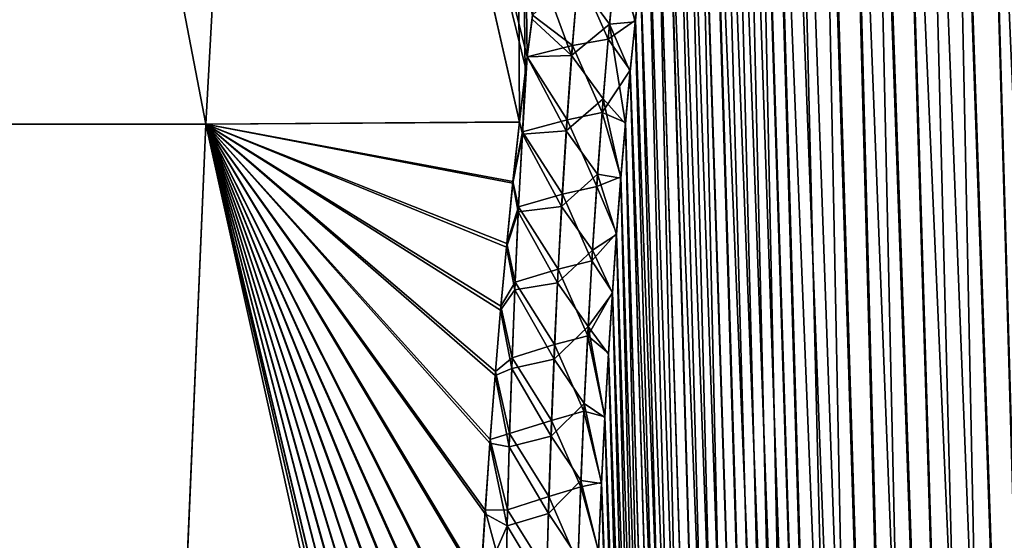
# Model space of a CAD drawing. Header units: metres. Extents: x -109 to 109, y -108 to 40.
# Tile 186 of 216: x 87.74 to 93.64, y -75.61 to -72.49. Entities that reach past the tile are written whole.
import ezdxf

# ---------------------------------------------------------------- set-up
doc = ezdxf.new("R2010")
doc.units = ezdxf.units.M
doc.layers.add('solid_K_24_42_18_000C86_XXX', color=7, linetype='CONTINUOUS')

msp = doc.modelspace()

# ---------------------------------------------------------------- linework, layer by layer
at = {"layer": 'solid_K_24_42_18_000C86_XXX'}
for points in [[(88.85228, -73.114449, -16.455765), (86.787979, -73.114449, -17.819326), (87.567764, -66.448959, -14.866587)], [(86.788116, -73.114449, 17.81925), (88.852463, -73.114449, 16.455627), (87.567764, -66.448959, 14.866587)], [(88.85228, -73.114449, -16.455765), (87.567764, -66.448959, -14.866587), (89.218834, -66.448959, -13.481174)], [(88.852463, -73.114449, 16.455627), (89.218834, -66.448959, 13.481174), (87.567764, -66.448959, 14.866587)], [(90.734283, -73.101578, -14.85294), (88.85228, -73.114449, -16.455765), (89.218834, -66.448959, -13.481174)], [(88.852463, -73.114449, 16.455627), (90.734329, -73.100983, 14.852673), (89.218834, -66.448959, 13.481174)], [(90.734283, -73.101578, -14.85294), (89.218834, -66.448959, -13.481174), (90.697899, -66.448959, -11.913454)], [(90.780998, -72.710762, 14.656741), (90.813057, -72.460289, 14.526856), (89.218834, -66.448959, 13.481174)], [(90.772148, -72.78228, 14.693233), (90.780998, -72.710762, 14.656741), (89.218834, -66.448959, 13.481174)], [(90.734329, -73.100983, 14.852673), (90.772148, -72.78228, 14.693233), (89.218834, -66.448959, 13.481174)], [(90.769287, -72.805748, -14.705128), (90.734283, -73.101578, -14.85294), (90.697899, -66.448959, -11.913454)], [(90.781044, -72.710518, -14.656601), (90.769287, -72.805748, -14.705128), (90.697899, -66.448959, -11.913454)], [(90.809975, -72.483772, -14.539183), (90.781044, -72.710518, -14.656601), (90.697899, -66.448959, -11.913454)], [(93.591431, -102.810715, -10.906762), (92.668846, -68.274429, -10.070155), (92.820801, -68.203453, -9.784935)], [(94.02282, -102.831841, 10.116003), (92.827583, -68.201416, 9.772555), (92.676445, -68.26963, 10.055494)], [(94.022644, -102.831841, -10.116307), (92.820801, -68.203453, -9.784935), (92.975037, -68.180695, -9.510736)], [(94.022644, -102.831841, -10.116307), (93.591431, -102.810715, -10.906762), (92.820801, -68.203453, -9.784935)], [(94.02282, -102.831841, 10.116003), (92.981041, -68.180748, 9.500344), (92.827583, -68.201416, 9.772555)], [(94.022644, -102.831841, -10.116307), (92.975037, -68.180695, -9.510736), (93.135391, -68.203712, -9.240135)], [(94.491798, -102.810669, 9.34737), (93.140869, -68.205284, 9.231131), (92.981041, -68.180748, 9.500344)], [(94.02282, -102.831841, 10.116003), (94.491798, -102.810669, 9.34737), (92.981041, -68.180748, 9.500344)], [(94.022644, -102.831841, -10.116307), (93.135391, -68.203712, -9.240135), (93.306366, -68.274971, -8.966091)], [(94.491798, -102.810669, 9.34737), (93.311584, -68.277779, 8.957937), (93.140869, -68.205284, 9.231131)], [(93.591431, -102.810715, -10.906762), (92.516762, -68.400612, -10.372687), (92.668846, -68.274429, -10.070155)], [(93.591545, -102.81073, 10.906535), (92.676445, -68.26963, 10.055494), (92.524849, -68.392357, 10.356121)], [(93.591545, -102.81073, 10.906535), (94.02282, -102.831841, 10.116003), (92.676445, -68.26963, 10.055494)], [(94.491585, -102.810684, -9.347705), (93.306366, -68.274971, -8.966091), (93.492111, -68.401138, -8.683512)], [(94.491585, -102.810684, -9.347705), (94.022644, -102.831841, -10.116307), (93.306366, -68.274971, -8.966091)], [(94.491798, -102.810669, 9.34737), (93.497559, -68.405632, 8.675452), (93.311584, -68.277779, 8.957937)], [(93.198311, -102.747047, -11.718625), (92.364388, -68.591072, -10.695609), (92.516762, -68.400612, -10.372687)], [(93.591545, -102.81073, 10.906535), (92.524849, -68.392357, 10.356121), (92.37207, -68.579834, 10.6788)], [(93.591431, -102.810715, -10.906762), (93.198311, -102.747047, -11.718625), (92.516762, -68.400612, -10.372687)], [(94.491585, -102.810684, -9.347705), (93.492111, -68.401138, -8.683512), (93.69529, -68.591568, -8.390559)], [(94.998283, -102.746971, 8.60115), (93.701714, -68.598389, 8.381553), (93.497559, -68.405632, 8.675452)], [(94.491798, -102.810669, 9.34737), (94.998283, -102.746971, 8.60115), (93.497559, -68.405632, 8.675452)], [(93.198311, -102.747047, -11.718625), (92.213646, -68.854164, -11.037994), (92.364388, -68.591072, -10.695609)], [(93.591545, -102.81073, 10.906535), (92.37207, -68.579834, 10.6788), (92.295593, -68.700798, 10.848765)], [(93.591545, -102.81073, 10.906535), (92.295593, -68.700798, 10.848765), (92.220039, -68.841286, 11.022955)], [(93.198311, -102.747047, -11.718625), (92.139687, -69.014679, -11.215636), (92.213646, -68.854164, -11.037994)], [(93.19838, -102.747063, 11.718479), (92.220039, -68.841286, 11.022955), (92.145485, -69.001236, 11.201459)], [(93.19838, -102.747063, 11.718479), (93.591545, -102.81073, 10.906535), (92.220039, -68.841286, 11.022955)], [(93.19838, -102.747063, 11.718479), (92.145485, -69.001236, 11.201459), (92.072495, -69.181557, 11.383328)], [(92.844063, -102.640434, -12.551116), (92.067253, -69.195442, -11.396681), (92.139687, -69.014679, -11.215636)], [(93.198311, -102.747047, -11.718625), (92.844063, -102.640434, -12.551116), (92.139687, -69.014679, -11.215636)], [(93.19838, -102.747063, 11.718479), (92.072495, -69.181557, 11.383328), (92.001198, -69.38221, 11.56846)], [(92.844063, -102.640434, -12.551116), (91.99646, -69.396454, -11.581059), (92.067253, -69.195442, -11.396681)], [(92.844063, -102.640434, -12.551116), (91.927574, -69.618576, -11.768362), (91.99646, -69.396454, -11.581059)], [(93.19838, -102.747063, 11.718479), (92.001198, -69.38221, 11.56846), (91.931831, -69.604134, 11.756554)], [(92.844063, -102.640434, -12.551116), (91.860741, -69.861908, -11.958444), (91.927574, -69.618576, -11.768362)], [(93.19838, -102.747063, 11.718479), (91.931831, -69.604134, 11.756554), (91.864502, -69.847443, 11.947519)], [(92.844063, -102.640434, -12.551116), (91.796097, -70.127251, -12.151175), (91.860741, -69.861908, -11.958444)], [(92.844093, -102.640442, 12.551044), (91.864502, -69.847443, 11.947519), (91.799385, -70.112923, 12.141137)], [(92.844093, -102.640442, 12.551044), (93.19838, -102.747063, 11.718479), (91.864502, -69.847443, 11.947519)], [(92.529518, -102.49028, -13.403612), (91.733742, -70.414886, -12.346438), (91.796097, -70.127251, -12.151175)], [(92.844093, -102.640442, 12.551044), (91.799385, -70.112923, 12.141137), (91.736603, -70.400864, 12.337244)], [(92.844063, -102.640434, -12.551116), (92.529518, -102.49028, -13.403612), (91.796097, -70.127251, -12.151175)], [(92.529518, -102.49028, -13.403612), (91.673782, -70.72554, -12.54417), (91.733742, -70.414886, -12.346438)], [(92.844093, -102.640442, 12.551044), (91.736603, -70.400864, 12.337244), (91.676262, -70.711952, 12.535793)], [(92.844093, -102.640442, 12.551044), (91.676262, -70.711952, 12.535793), (91.618462, -71.04686, 12.736664)], [(92.529518, -102.49028, -13.403612), (91.616341, -71.059898, -12.744247), (91.673782, -70.72554, -12.54417)], [(92.529518, -102.49028, -13.403612), (91.56147, -71.418427, -12.946656), (91.616341, -71.059898, -12.744247)], [(92.529518, -102.49028, 13.403603), (91.618462, -71.04686, 12.736664), (91.563271, -71.406052, 12.939841)], [(92.529518, -102.49028, 13.403603), (92.844093, -102.640442, 12.551044), (91.618462, -71.04686, 12.736664)], [(92.255585, -102.295357, -14.275787), (91.5093, -71.802315, -13.151313), (91.56147, -71.418427, -12.946656)], [(92.529518, -102.49028, 13.403603), (91.563271, -71.406052, 12.939841), (91.510796, -71.79068, 13.145243)], [(92.529518, -102.49028, -13.403612), (92.255585, -102.295357, -14.275787), (91.56147, -71.418427, -12.946656)], [(92.255585, -102.295357, -14.275787), (91.459869, -72.211784, -13.358197), (91.5093, -71.802315, -13.151313)], [(92.529518, -102.49028, 13.403603), (91.510796, -71.79068, 13.145243), (91.461105, -72.200966, 13.35285)], [(91.318626, -72.070366, -13.683656), (91.275291, -72.514168, -13.897148), (91.08374, -72.254601, -14.13315)], [(91.318626, -72.070366, -13.683656), (91.428513, -72.500008, -13.497308), (91.275291, -72.514168, -13.897148)], [(91.318626, -72.070366, -13.683656), (91.459869, -72.211784, -13.358197), (91.428513, -72.500008, -13.497308)], [(91.047279, -72.70282, -14.342786), (90.809975, -72.483772, -14.539183), (90.852135, -72.175018, -14.3743)], [(91.047279, -72.70282, -14.342786), (90.852135, -72.175018, -14.3743), (91.08374, -72.254601, -14.13315)], [(91.266998, -72.604988, 13.939721), (91.308372, -72.169266, 13.7324), (91.088257, -72.202225, 14.108071)], [(91.266998, -72.604988, 13.939721), (91.429588, -72.489777, 13.492426), (91.308372, -72.169266, 13.7324)], [(91.308372, -72.169266, 13.7324), (91.429588, -72.489777, 13.492426), (91.461105, -72.200966, 13.35285)], [(91.05172, -72.643387, 14.315731), (91.088257, -72.202225, 14.108071), (90.813057, -72.460289, 14.526856)], [(91.275291, -72.514168, -13.897148), (91.047279, -72.70282, -14.342786), (91.08374, -72.254601, -14.13315)], [(91.266998, -72.604988, 13.939721), (91.088257, -72.202225, 14.108071), (91.05172, -72.643387, 14.315731)], [(92.255585, -102.295357, -14.275787), (91.428513, -72.500008, -13.497308), (91.459869, -72.211784, -13.358197)], [(92.529518, -102.49028, 13.403603), (91.461105, -72.200966, 13.35285), (91.429588, -72.489777, 13.492426)], [(91.05172, -72.643387, 14.315731), (90.813057, -72.460289, 14.526856), (90.780998, -72.710762, 14.656741)], [(91.047279, -72.70282, -14.342786), (90.781044, -72.710518, -14.656601), (90.809975, -72.483772, -14.539183)], [(91.266998, -72.604988, 13.939721), (91.399353, -72.79039, 13.632954), (91.429588, -72.489777, 13.492426)], [(92.529518, -102.49028, 13.403603), (91.429588, -72.489777, 13.492426), (91.399353, -72.79039, 13.632954)], [(91.275291, -72.514168, -13.897148), (91.236916, -72.962425, -14.102148), (91.047279, -72.70282, -14.342786)], [(91.275291, -72.514168, -13.897148), (91.369659, -73.11248, -13.778379), (91.236916, -72.962425, -14.102148)], [(91.275291, -72.514168, -13.897148), (91.428513, -72.500008, -13.497308), (91.398422, -72.800018, -13.637383)], [(91.275291, -72.514168, -13.897148), (91.398422, -72.800018, -13.637383), (91.369659, -73.11248, -13.778379)], [(92.255585, -102.295357, -14.275787), (91.398422, -72.800018, -13.637383), (91.428513, -72.500008, -13.497308)], [(91.23027, -73.044853, 14.139042), (91.266998, -72.604988, 13.939721), (91.05172, -72.643387, 14.315731)], [(91.23027, -73.044853, 14.139042), (91.399353, -72.79039, 13.632954), (91.266998, -72.604988, 13.939721)], [(91.019608, -73.08783, 14.515264), (91.05172, -72.643387, 14.315731), (90.780998, -72.710762, 14.656741)], [(91.23027, -73.044853, 14.139042), (91.05172, -72.643387, 14.315731), (91.019608, -73.08783, 14.515264)], [(90.734329, -73.100983, 14.852673), (90.780998, -72.710762, 14.656741), (90.772148, -72.78228, 14.693233)], [(90.752922, -73.15947, 14.856856), (90.780998, -72.710762, 14.656741), (90.734329, -73.100983, 14.852673)], [(90.752029, -73.175148, -14.863683), (90.769287, -72.805748, -14.705128), (90.781044, -72.710518, -14.656601)], [(90.752029, -73.175148, -14.863683), (90.781044, -72.710518, -14.656601), (91.015274, -73.154327, -14.544205)], [(91.019608, -73.08783, 14.515264), (90.780998, -72.710762, 14.656741), (90.752922, -73.15947, 14.856856)], [(91.015274, -73.154327, -14.544205), (90.781044, -72.710518, -14.656601), (91.047279, -72.70282, -14.342786)], [(91.236916, -72.962425, -14.102148), (91.015274, -73.154327, -14.544205), (91.047279, -72.70282, -14.342786)], [(90.752029, -73.175148, -14.863683), (90.734283, -73.101578, -14.85294), (90.769287, -72.805748, -14.705128)], [(91.23027, -73.044853, 14.139042), (91.370453, -73.1035, 13.774391), (91.399353, -72.79039, 13.632954)], [(92.255585, -102.295357, -14.275787), (91.369659, -73.11248, -13.778379), (91.398422, -72.800018, -13.637383)], [(92.255585, -102.295349, 14.275813), (91.399353, -72.79039, 13.632954), (91.370453, -73.1035, 13.774391)], [(92.255585, -102.295349, 14.275813), (92.529518, -102.49028, 13.403603), (91.399353, -72.79039, 13.632954)], [(91.236916, -72.962425, -14.102148), (91.20295, -73.414513, -14.299411), (91.015274, -73.154327, -14.544205)], [(91.236916, -72.962425, -14.102148), (91.342262, -73.438232, -13.920253), (91.20295, -73.414513, -14.299411)], [(91.236916, -72.962425, -14.102148), (91.369659, -73.11248, -13.778379), (91.342262, -73.438232, -13.920253)], [(91.197701, -73.488327, 14.331021), (91.23027, -73.044853, 14.139042), (91.019608, -73.08783, 14.515264)], [(91.197701, -73.488327, 14.331021), (91.342926, -73.429909, 13.916687), (91.23027, -73.044853, 14.139042)], [(91.23027, -73.044853, 14.139042), (91.342926, -73.429909, 13.916687), (91.370453, -73.1035, 13.774391)], [(88.56321, -79.883408, -18.687876), (86.652596, -79.883408, -19.790974), (86.787979, -73.114449, -17.819326)], [(86.652649, -79.883408, 19.790947), (88.563316, -79.883408, 18.687811), (86.788116, -73.114449, 17.81925)], [(88.56321, -79.883408, -18.687876), (86.787979, -73.114449, -17.819326), (88.85228, -73.114449, -16.455765)], [(88.563316, -79.883408, 18.687811), (88.852463, -73.114449, 16.455627), (86.788116, -73.114449, 17.81925)], [(90.35051, -79.866341, -17.399897), (88.56321, -79.883408, -18.687876), (88.85228, -73.114449, -16.455765)], [(88.563316, -79.883408, 18.687811), (90.350517, -79.86586, 17.399761), (88.852463, -73.114449, 16.455627)], [(90.694046, -73.468987, -15.030452), (88.85228, -73.114449, -16.455765), (90.734283, -73.101578, -14.85294)], [(90.355881, -79.606018, -17.32295), (90.35051, -79.866341, -17.399897), (88.85228, -73.114449, -16.455765)], [(90.359711, -79.434067, -17.271404), (90.355881, -79.606018, -17.32295), (88.85228, -73.114449, -16.455765)], [(90.370049, -79.011841, -17.142384), (90.359711, -79.434067, -17.271404), (88.85228, -73.114449, -16.455765)], [(90.381363, -78.599724, -17.01309), (90.370049, -79.011841, -17.142384), (88.85228, -73.114449, -16.455765)], [(90.393883, -78.198311, -16.883629), (90.381363, -78.599724, -17.01309), (88.85228, -73.114449, -16.455765)], [(90.4077, -77.807732, -16.754091), (90.393883, -78.198311, -16.883629), (88.85228, -73.114449, -16.455765)], [(90.422676, -77.427399, -16.624514), (90.4077, -77.807732, -16.754091), (88.85228, -73.114449, -16.455765)], [(90.43869, -77.056725, -16.494928), (90.422676, -77.427399, -16.624514), (88.85228, -73.114449, -16.455765)], [(90.45562, -76.695183, -16.365362), (90.43869, -77.056725, -16.494928), (88.85228, -73.114449, -16.455765)], [(90.473724, -76.343422, -16.235893), (90.45562, -76.695183, -16.365362), (88.85228, -73.114449, -16.455765)], [(90.499702, -75.889404, -16.063519), (90.473724, -76.343422, -16.235893), (88.85228, -73.114449, -16.455765)], [(90.527481, -75.451485, -15.891516), (90.499702, -75.889404, -16.063519), (88.85228, -73.114449, -16.455765)], [(90.556816, -75.028641, -15.719961), (90.527481, -75.451485, -15.891516), (88.85228, -73.114449, -16.455765)], [(90.588089, -74.621613, -15.548937), (90.556816, -75.028641, -15.719961), (88.85228, -73.114449, -16.455765)], [(90.621193, -74.229942, -15.378555), (90.588089, -74.621613, -15.548937), (88.85228, -73.114449, -16.455765)], [(90.65583, -73.852661, -15.208921), (90.621193, -74.229942, -15.378555), (88.85228, -73.114449, -16.455765)], [(90.694046, -73.468987, -15.030452), (90.65583, -73.852661, -15.208921), (88.85228, -73.114449, -16.455765)], [(90.695229, -73.457581, 15.025051), (90.734329, -73.100983, 14.852673), (88.852463, -73.114449, 16.455627)], [(90.658051, -73.829498, 15.198323), (90.695229, -73.457581, 15.025051), (88.852463, -73.114449, 16.455627)], [(90.623215, -74.206963, 15.368389), (90.658051, -73.829498, 15.198323), (88.852463, -73.114449, 16.455627)], [(90.58992, -74.598846, 15.539202), (90.623215, -74.206963, 15.368389), (88.852463, -73.114449, 16.455627)], [(90.558464, -75.006134, 15.710656), (90.58992, -74.598846, 15.539202), (88.852463, -73.114449, 16.455627)], [(90.528961, -75.429276, 15.882641), (90.558464, -75.006134, 15.710656), (88.852463, -73.114449, 16.455627)], [(90.501015, -75.867546, 16.055075), (90.528961, -75.429276, 15.882641), (88.852463, -73.114449, 16.455627)], [(90.474884, -76.321938, 16.227875), (90.501015, -75.867546, 16.055075), (88.852463, -73.114449, 16.455627)], [(90.456665, -76.674004, 16.35766), (90.474884, -76.321938, 16.227875), (88.852463, -73.114449, 16.455627)], [(90.439629, -77.035866, 16.487539), (90.456665, -76.674004, 16.35766), (88.852463, -73.114449, 16.455627)], [(90.423523, -77.406891, 16.617434), (90.439629, -77.035866, 16.487539), (88.852463, -73.114449, 16.455627)], [(90.408447, -77.787582, 16.747318), (90.423523, -77.406891, 16.617434), (88.852463, -73.114449, 16.455627)], [(90.394547, -78.178535, 16.877157), (90.408447, -77.787582, 16.747318), (88.852463, -73.114449, 16.455627)], [(90.381935, -78.580338, 17.006914), (90.394547, -78.178535, 16.877157), (88.852463, -73.114449, 16.455627)], [(90.370537, -78.992851, 17.136501), (90.381935, -78.580338, 17.006914), (88.852463, -73.114449, 16.455627)], [(90.36013, -79.415497, 17.265808), (90.370537, -78.992851, 17.136501), (88.852463, -73.114449, 16.455627)], [(90.355858, -79.606934, 17.323231), (90.36013, -79.415497, 17.265808), (88.852463, -73.114449, 16.455627)], [(90.350517, -79.86586, 17.399761), (90.355858, -79.606934, 17.323231), (88.852463, -73.114449, 16.455627)], [(90.752029, -73.175148, -14.863683), (90.694046, -73.468987, -15.030452), (90.734283, -73.101578, -14.85294)], [(90.752922, -73.15947, 14.856856), (90.734329, -73.100983, 14.852673), (90.695229, -73.457581, 15.025051)], [(90.991432, -73.535133, 14.707387), (91.019608, -73.08783, 14.515264), (90.752922, -73.15947, 14.856856)], [(91.197701, -73.488327, 14.331021), (91.019608, -73.08783, 14.515264), (90.991432, -73.535133, 14.707387)], [(92.023575, -102.054451, -15.166787), (91.342262, -73.438232, -13.920253), (91.369659, -73.11248, -13.778379)], [(92.255585, -102.295349, 14.275813), (91.370453, -73.1035, 13.774391), (91.342926, -73.429909, 13.916687)], [(92.255585, -102.295357, -14.275787), (92.023575, -102.054451, -15.166787), (91.369659, -73.11248, -13.778379)], [(90.752029, -73.175148, -14.863683), (90.727196, -73.641106, -15.062172), (90.694046, -73.468987, -15.030452)], [(90.728722, -73.609497, 15.049019), (90.752922, -73.15947, 14.856856), (90.695229, -73.457581, 15.025051)], [(90.752029, -73.175148, -14.863683), (90.987274, -73.608742, -14.73806), (90.727196, -73.641106, -15.062172)], [(90.991432, -73.535133, 14.707387), (90.752922, -73.15947, 14.856856), (90.728722, -73.609497, 15.049019)], [(90.752029, -73.175148, -14.863683), (91.015274, -73.154327, -14.544205), (90.987274, -73.608742, -14.73806)], [(91.20295, -73.414513, -14.299411), (90.987274, -73.608742, -14.73806), (91.015274, -73.154327, -14.544205)], [(91.20295, -73.414513, -14.299411), (91.172958, -73.869987, -14.489496), (90.987274, -73.608742, -14.73806)], [(91.20295, -73.414513, -14.299411), (91.316216, -73.776733, -14.063032), (91.172958, -73.869987, -14.489496)], [(91.197701, -73.488327, 14.331021), (91.316772, -73.769096, 14.059872), (91.342926, -73.429909, 13.916687)], [(91.20295, -73.414513, -14.299411), (91.342262, -73.438232, -13.920253), (91.316216, -73.776733, -14.063032)], [(92.255585, -102.295349, 14.275813), (91.342926, -73.429909, 13.916687), (91.316772, -73.769096, 14.059872)], [(90.727196, -73.641106, -15.062172), (90.65583, -73.852661, -15.208921), (90.694046, -73.468987, -15.030452)], [(90.728722, -73.609497, 15.049019), (90.695229, -73.457581, 15.025051), (90.658051, -73.829498, 15.198323)], [(91.168877, -73.934975, 14.516229), (91.197701, -73.488327, 14.331021), (90.991432, -73.535133, 14.707387)], [(91.168877, -73.934975, 14.516229), (91.316772, -73.769096, 14.059872), (91.197701, -73.488327, 14.331021)], [(92.023575, -102.054451, -15.166787), (91.316216, -73.776733, -14.063032), (91.342262, -73.438232, -13.920253)], [(90.966805, -73.985001, 14.892643), (90.991432, -73.535133, 14.707387), (90.728722, -73.609497, 15.049019)], [(91.168877, -73.934975, 14.516229), (90.991432, -73.535133, 14.707387), (90.966805, -73.985001, 14.892643)], [(90.707893, -74.061584, 15.234275), (90.728722, -73.609497, 15.049019), (90.658051, -73.829498, 15.198323)], [(90.966805, -73.985001, 14.892643), (90.728722, -73.609497, 15.049019), (90.707893, -74.061584, 15.234275)], [(90.727196, -73.641106, -15.062172), (90.987274, -73.608742, -14.73806), (90.962883, -74.065758, -14.924903)], [(91.172958, -73.869987, -14.489496), (90.962883, -74.065758, -14.924903), (90.987274, -73.608742, -14.73806)], [(90.727196, -73.641106, -15.062172), (90.705948, -74.109238, -15.253306), (90.65583, -73.852661, -15.208921)], [(90.727196, -73.641106, -15.062172), (90.962883, -74.065758, -14.924903), (90.705948, -74.109238, -15.253306)], [(91.168877, -73.934975, 14.516229), (91.292023, -74.121605, 14.203897), (91.316772, -73.769096, 14.059872)], [(91.172958, -73.869987, -14.489496), (91.316216, -73.776733, -14.063032), (91.291565, -74.128532, -14.206668)], [(92.023575, -102.054451, -15.166787), (91.291565, -74.128532, -14.206668), (91.316216, -73.776733, -14.063032)], [(92.255585, -102.295349, 14.275813), (91.316772, -73.769096, 14.059872), (91.292023, -74.121605, 14.203897)], [(90.707893, -74.061584, 15.234275), (90.658051, -73.829498, 15.198323), (90.623215, -74.206963, 15.368389)], [(90.705948, -74.109238, -15.253306), (90.621193, -74.229942, -15.378555), (90.65583, -73.852661, -15.208921)], [(91.172958, -73.869987, -14.489496), (91.146568, -74.328484, -14.672913), (90.962883, -74.065758, -14.924903)], [(91.172958, -73.869987, -14.489496), (91.291565, -74.128532, -14.206668), (91.146568, -74.328484, -14.672913)], [(91.143456, -74.384468, 14.695098), (91.168877, -73.934975, 14.516229), (90.966805, -73.985001, 14.892643)], [(91.143456, -74.384468, 14.695098), (91.292023, -74.121605, 14.203897), (91.168877, -73.934975, 14.516229)], [(90.945412, -74.437172, 15.071498), (90.966805, -73.985001, 14.892643), (90.707893, -74.061584, 15.234275)], [(91.143456, -74.384468, 14.695098), (90.966805, -73.985001, 14.892643), (90.945412, -74.437172, 15.071498)], [(90.690109, -74.515511, 15.413128), (90.707893, -74.061584, 15.234275), (90.623215, -74.206963, 15.368389)], [(90.945412, -74.437172, 15.071498), (90.707893, -74.061584, 15.234275), (90.690109, -74.515511, 15.413128)], [(90.705948, -74.109238, -15.253306), (90.962883, -74.065758, -14.924903), (90.941742, -74.525085, -15.105272)], [(91.146568, -74.328484, -14.672913), (90.941742, -74.525085, -15.105272), (90.962883, -74.065758, -14.924903)], [(90.705948, -74.109238, -15.253306), (90.687904, -74.579308, -15.437669), (90.621193, -74.229942, -15.378555)], [(90.705948, -74.109238, -15.253306), (90.941742, -74.525085, -15.105272), (90.687904, -74.579308, -15.437669)], [(91.143456, -74.384468, 14.695098), (91.268745, -74.48848, 14.348681), (91.292023, -74.121605, 14.203897)], [(91.146568, -74.328484, -14.672913), (91.291565, -74.128532, -14.206668), (91.268372, -74.49469, -14.35108)], [(92.023575, -102.054451, -15.166787), (91.268372, -74.49469, -14.35108), (91.291565, -74.128532, -14.206668)], [(92.255585, -102.295349, 14.275813), (91.292023, -74.121605, 14.203897), (91.268745, -74.48848, 14.348681)], [(90.687904, -74.579308, -15.437669), (90.588089, -74.621613, -15.548937), (90.621193, -74.229942, -15.378555)], [(90.690109, -74.515511, 15.413128), (90.623215, -74.206963, 15.368389), (90.58992, -74.598846, 15.539202)], [(91.146568, -74.328484, -14.672913), (91.123428, -74.789635, -14.850143), (90.941742, -74.525085, -15.105272)], [(91.146568, -74.328484, -14.672913), (91.24662, -74.874847, -14.4963), (91.123428, -74.789635, -14.850143)], [(91.146568, -74.328484, -14.672913), (91.268372, -74.49469, -14.35108), (91.24662, -74.874847, -14.4963)], [(90.926926, -74.891411, 15.244409), (90.945412, -74.437172, 15.071498), (90.690109, -74.515511, 15.413128)], [(91.121132, -74.836502, 14.868058), (90.945412, -74.437172, 15.071498), (90.926926, -74.891411, 15.244409)], [(91.121132, -74.836502, 14.868058), (91.143456, -74.384468, 14.695098), (90.945412, -74.437172, 15.071498)], [(91.121132, -74.836502, 14.868058), (91.246918, -74.86937, 14.494254), (91.143456, -74.384468, 14.695098)], [(91.143456, -74.384468, 14.695098), (91.246918, -74.86937, 14.494254), (91.268745, -74.48848, 14.348681)], [(92.023575, -102.054451, -15.166787), (91.24662, -74.874847, -14.4963), (91.268372, -74.49469, -14.35108)], [(92.255585, -102.295349, 14.275813), (91.268745, -74.48848, 14.348681), (91.246918, -74.86937, 14.494254)], [(90.675079, -74.971092, 15.586033), (90.690109, -74.515511, 15.413128), (90.58992, -74.598846, 15.539202)], [(90.926926, -74.891411, 15.244409), (90.690109, -74.515511, 15.413128), (90.675079, -74.971092, 15.586033)], [(90.687904, -74.579308, -15.437669), (90.941742, -74.525085, -15.105272), (90.923553, -74.986496, -15.27959)], [(91.123428, -74.789635, -14.850143), (90.923553, -74.986496, -15.27959), (90.941742, -74.525085, -15.105272)], [(90.675079, -74.971092, 15.586033), (90.58992, -74.598846, 15.539202), (90.558464, -75.006134, 15.710656)], [(90.687904, -74.579308, -15.437669), (90.672791, -75.051155, -15.615683), (90.588089, -74.621613, -15.548937)], [(90.687904, -74.579308, -15.437669), (90.923553, -74.986496, -15.27959), (90.672791, -75.051155, -15.615683)], [(90.672791, -75.051155, -15.615683), (90.556816, -75.028641, -15.719961), (90.588089, -74.621613, -15.548937)], [(91.123428, -74.789635, -14.850143), (91.103256, -75.253197, -15.021552), (90.923553, -74.986496, -15.27959)], [(91.123428, -74.789635, -14.850143), (91.226349, -75.269241, -14.642288), (91.103256, -75.253197, -15.021552)], [(91.123428, -74.789635, -14.850143), (91.24662, -74.874847, -14.4963), (91.226349, -75.269241, -14.642288)], [(91.101616, -75.29081, 15.035486), (91.121132, -74.836502, 14.868058), (90.926926, -74.891411, 15.244409)], [(91.101616, -75.29081, 15.035486), (91.226578, -75.264519, 14.640576), (91.121132, -74.836502, 14.868058)], [(91.121132, -74.836502, 14.868058), (91.226578, -75.264519, 14.640576), (91.246918, -74.86937, 14.494254)], [(90.91111, -75.347511, 15.411736), (90.926926, -74.891411, 15.244409), (90.675079, -74.971092, 15.586033)], [(91.101616, -75.29081, 15.035486), (90.926926, -74.891411, 15.244409), (90.91111, -75.347511, 15.411736)], [(92.023575, -102.054451, -15.166787), (91.226349, -75.269241, -14.642288), (91.24662, -74.874847, -14.4963)], [(92.255585, -102.295349, 14.275813), (91.246918, -74.86937, 14.494254), (91.226578, -75.264519, 14.640576)], [(90.66256, -75.428215, 15.753327), (90.675079, -74.971092, 15.586033), (90.558464, -75.006134, 15.710656)], [(90.91111, -75.347511, 15.411736), (90.675079, -74.971092, 15.586033), (90.66256, -75.428215, 15.753327)], [(90.660332, -75.52462, -15.787741), (90.527481, -75.451485, -15.891516), (90.556816, -75.028641, -15.719961)], [(90.66256, -75.428215, 15.753327), (90.558464, -75.006134, 15.710656), (90.528961, -75.429276, 15.882641)], [(90.672791, -75.051155, -15.615683), (90.660332, -75.52462, -15.787741), (90.556816, -75.028641, -15.719961)], [(90.672791, -75.051155, -15.615683), (90.923553, -74.986496, -15.27959), (90.908066, -75.449814, -15.448203)], [(91.103256, -75.253197, -15.021552), (90.908066, -75.449814, -15.448203), (90.923553, -74.986496, -15.27959)], [(90.672791, -75.051155, -15.615683), (90.908066, -75.449814, -15.448203), (90.660332, -75.52462, -15.787741)], [(91.103256, -75.253197, -15.021552), (91.085808, -75.718948, -15.187466), (90.908066, -75.449814, -15.448203)], [(91.103256, -75.253197, -15.021552), (91.207619, -75.679131, -14.788915), (91.085808, -75.718948, -15.187466)], [(91.101616, -75.29081, 15.035486), (91.207787, -75.675156, 14.787521), (91.226578, -75.264519, 14.640576)], [(91.103256, -75.253197, -15.021552), (91.226349, -75.269241, -14.642288), (91.207619, -75.679131, -14.788915)], [(92.023567, -102.054436, 15.166823), (91.226578, -75.264519, 14.640576), (91.207787, -75.675156, 14.787521)], [(92.023567, -102.054436, 15.166823), (92.255585, -102.295349, 14.275813), (91.226578, -75.264519, 14.640576)], [(91.084702, -75.747185, 15.197671), (91.101616, -75.29081, 15.035486), (90.91111, -75.347511, 15.411736)], [(91.084702, -75.747185, 15.197671), (91.207787, -75.675156, 14.787521), (91.101616, -75.29081, 15.035486)], [(92.023575, -102.054451, -15.166787), (91.207619, -75.679131, -14.788915), (91.226349, -75.269241, -14.642288)], [(90.897736, -75.805336, 15.573781), (90.91111, -75.347511, 15.411736), (90.66256, -75.428215, 15.753327)], [(91.084702, -75.747185, 15.197671), (90.91111, -75.347511, 15.411736), (90.897736, -75.805336, 15.573781)], [(90.652351, -75.886749, 15.915331), (90.528961, -75.429276, 15.882641), (90.501015, -75.867546, 16.055075)], [(90.652351, -75.886749, 15.915331), (90.66256, -75.428215, 15.753327), (90.528961, -75.429276, 15.882641)], [(90.897736, -75.805336, 15.573781), (90.66256, -75.428215, 15.753327), (90.652351, -75.886749, 15.915331)], [(90.660332, -75.52462, -15.787741), (90.499702, -75.889404, -16.063519), (90.527481, -75.451485, -15.891516)], [(90.660332, -75.52462, -15.787741), (90.908066, -75.449814, -15.448203), (90.895042, -75.914856, -15.61146)], [(91.085808, -75.718948, -15.187466), (90.895042, -75.914856, -15.61146), (90.908066, -75.449814, -15.448203)], [(90.660332, -75.52462, -15.787741), (90.650284, -75.999557, -15.954227), (90.499702, -75.889404, -16.063519)], [(90.660332, -75.52462, -15.787741), (90.895042, -75.914856, -15.61146), (90.650284, -75.999557, -15.954227)]]:
    msp.add_3dface(points, dxfattribs=at)

doc.saveas('drawing.dxf')
